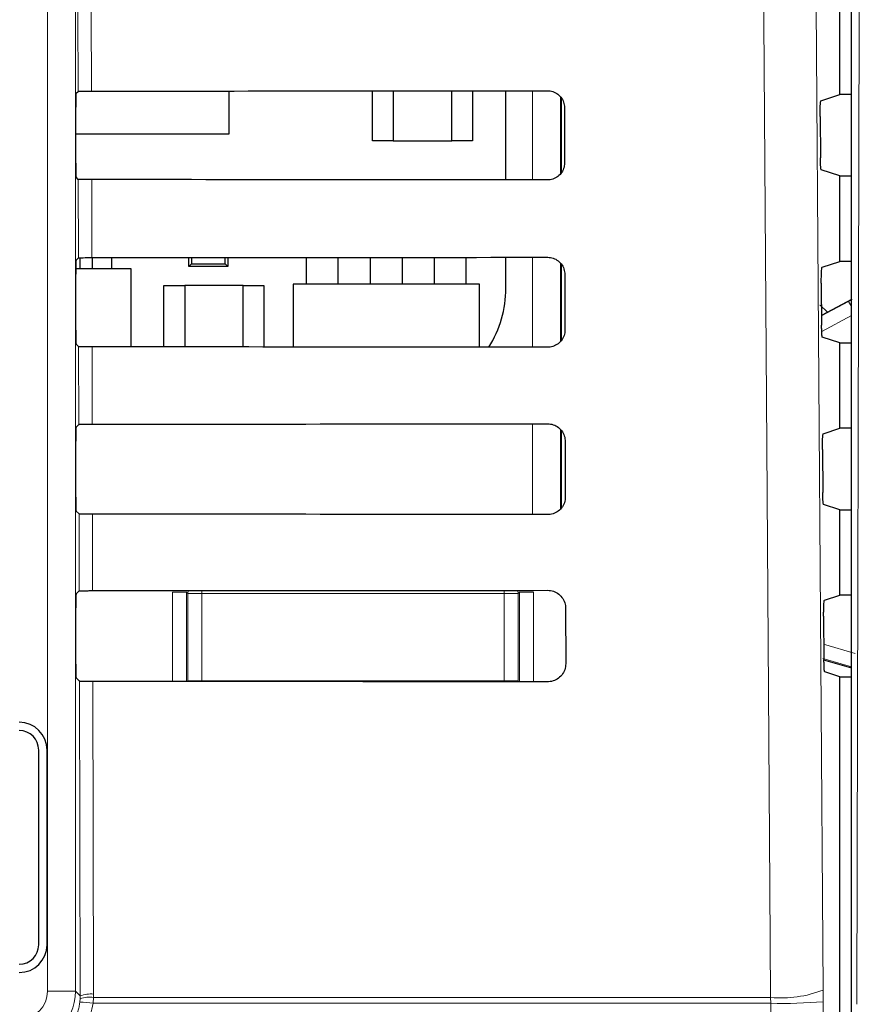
# Paper-space layout 'Blatt3' of a CAD drawing. Header units: millimetres. Extents: x 5 to 418, y 2 to 292.
# Tile 20 of 54: x 96 to 107, y 207 to 219. Entities that reach past the tile are written whole.
import ezdxf

# ---------------------------------------------------------------- set-up
doc = ezdxf.new("R2010")
doc.units = ezdxf.units.MM

psp = doc.layouts.new('Blatt3')

# ---------------------------------------------------------------- linework, layer by layer
at = {"color": 7, "linetype": 'Continuous', "lineweight": 18}
for p, q in [((96.8094, 207.5789), (96.8094, 235.4684)), ((97.1427, 235.4684), (97.1427, 207.5789)), ((97.1747, 218.3611), (97.1724, 219.3112)), ((97.3337, 219.3083), (97.3359, 218.364)), ((102.6224, 217.2998), (102.6224, 218.3678)), ((102.9556, 218.296), (102.9556, 217.3728)), ((97.1793, 216.3658), (97.1771, 217.3065)), ((97.3383, 217.3036), (97.3405, 216.3687)), ((102.6224, 215.2951), (102.6224, 216.3725)), ((102.9556, 216.3046), (102.9556, 215.3654)), ((106.0857, 215.6717), (106.4106, 215.8445)), ((106.4106, 215.8445), (106.4444, 215.781)), ((106.4444, 215.6737), (106.0882, 215.4843)), ((97.184, 214.3704), (97.1818, 215.3018)), ((97.343, 215.2989), (97.3452, 214.3733)), ((102.6224, 213.2904), (102.6224, 214.3771)), ((102.9556, 214.3113), (102.9556, 213.3581)), ((97.1887, 212.3751), (97.1865, 213.2971)), ((97.3477, 213.2942), (97.3498, 212.378)), ((98.6573, 212.3788), (98.6573, 212.3422)), ((102.2832, 212.3815), (102.2832, 212.3422)), ((98.3065, 212.3597), (98.4731, 212.3597)), ((98.3065, 211.2889), (98.3065, 212.3597)), ((98.4907, 212.3422), (98.4731, 212.3597)), ((98.4731, 212.3597), (98.4731, 211.2888)), ((98.4907, 211.2984), (98.4907, 212.3422)), ((98.4907, 212.3422), (98.6573, 212.3422)), ((98.6573, 212.3422), (98.6573, 211.2984)), ((102.2832, 212.3422), (98.6573, 212.3422)), ((102.2832, 211.2984), (102.2832, 212.3422)), ((102.2832, 212.3422), (102.4499, 212.3422)), ((102.4674, 212.3597), (102.4499, 212.3422)), ((102.4499, 212.3422), (102.4499, 211.2984)), ((102.4674, 211.2858), (102.4674, 212.3597)), ((102.6341, 212.3597), (102.4674, 212.3597)), ((102.6341, 212.3597), (102.6341, 211.2857)), ((106.1105, 211.7363), (106.4889, 211.6245)), ((106.4465, 211.4634), (106.1009, 211.5642)), ((97.2, 207.5216), (97.1912, 211.2924)), ((97.3524, 211.2895), (97.3611, 207.5437)), ((98.4905, 211.2888), (98.4907, 211.2984)), ((98.4907, 211.2984), (98.6573, 211.2984)), ((98.4914, 211.2888), (98.4907, 211.2984)), ((98.6573, 211.2984), (98.6573, 211.2887)), ((98.6573, 211.2984), (102.2832, 211.2984)), ((102.2832, 211.2984), (102.2832, 211.286)), ((102.2832, 211.2984), (102.4499, 211.2984)), ((102.4499, 211.2984), (102.4487, 211.2859)), ((102.4499, 211.2984), (102.4501, 211.2859)), ((97.1427, 207.5789), (96.8094, 207.5789)), ((97.1427, 207.5789), (97.2, 207.5216)), ((97.3611, 207.5437), (97.3602, 207.5033)), ((106.1039, 207.4514), (106.1033, 207.5917)), ((97.196, 207.4471), (97.1993, 207.4893)), ((97.1993, 207.4893), (97.2, 207.5216)), ((97.3602, 207.5033), (97.3561, 207.4331)), ((105.4768, 207.4331), (97.3561, 207.4331)), ((97.3602, 207.5033), (105.4759, 207.5033)), ((105.4759, 207.5033), (105.4768, 207.4331))]:
    psp.add_line(p, q, dxfattribs=at)
at = {"color": 7, "linetype": 'Continuous', "lineweight": 25}
for p, q in [((106.4444, 165.9277), (106.4444, 235.2095)), ((106.3036, 218.3234), (106.3036, 219.3467)), ((97.1514, 218.3379), (97.1747, 218.3611)), ((98.9869, 217.8517), (98.9869, 218.365)), ((100.7036, 217.7684), (100.7036, 218.3662)), ((100.9536, 218.3664), (100.9536, 217.7684)), ((101.6536, 217.7684), (101.6536, 218.367)), ((101.9036, 218.3672), (101.9036, 217.7684)), ((102.303, 217.3), (102.303, 218.3675)), ((102.9703, 217.3915), (102.9703, 218.2736)), ((106.0774, 218.248), (106.3036, 218.3234)), ((106.4444, 218.3234), (106.3036, 218.3234)), ((97.1486, 217.4988), (97.1486, 218.1712)), ((103.0038, 218.1684), (103.0054, 217.5017)), ((106.0688, 218.0593), (106.0723, 217.5654)), ((97.1486, 217.8517), (98.9869, 217.8517)), ((100.9536, 217.7684), (100.7036, 217.7684)), ((100.9536, 217.7684), (101.6536, 217.7684)), ((101.9036, 217.7684), (101.6536, 217.7684)), ((97.1771, 217.3065), (97.1514, 217.3322)), ((106.3036, 217.3467), (106.0809, 217.4209)), ((106.3036, 216.3234), (106.3036, 217.3467)), ((106.3036, 217.3467), (106.4444, 217.3467)), ((97.1514, 216.3379), (97.1793, 216.3658)), ((97.2003, 216.2325), (97.2003, 216.3671)), ((97.3469, 216.2325), (97.3469, 216.3687)), ((97.5803, 216.2325), (97.5803, 216.3688)), ((98.5036, 216.2617), (98.5036, 216.3694)), ((98.5036, 216.2617), (98.5359, 216.294)), ((98.5359, 216.3694), (98.5359, 216.294)), ((98.5359, 216.294), (98.938, 216.294)), ((98.938, 216.294), (98.938, 216.3696)), ((98.938, 216.294), (98.9703, 216.2617)), ((98.9703, 216.3697), (98.9703, 216.2617)), ((99.9136, 216.0517), (99.9136, 216.3703)), ((100.2936, 216.0517), (100.2936, 216.3706)), ((100.6803, 216.0517), (100.6803, 216.3709)), ((101.0603, 216.3712), (101.0603, 216.0517)), ((101.4469, 216.0517), (101.4469, 216.3715)), ((101.8269, 216.0517), (101.8269, 216.3718)), ((102.303, 216.0017), (102.303, 216.3722)), ((102.9703, 215.3839), (102.9703, 216.2821)), ((106.0914, 216.2527), (106.3036, 216.3234)), ((106.4444, 216.3234), (106.3036, 216.3234)), ((97.1486, 215.4988), (97.1486, 216.1712)), ((97.8119, 216.2325), (97.1488, 216.2325)), ((97.8119, 215.2986), (97.8119, 216.2325)), ((98.9703, 216.2617), (98.5036, 216.2617)), ((103.0085, 216.1684), (103.0101, 215.5017)), ((98.2036, 215.2984), (98.2036, 216.035)), ((98.2036, 216.035), (98.4536, 216.035)), ((98.4536, 216.035), (98.4536, 215.2982)), ((99.1536, 216.035), (98.4536, 216.035)), ((99.1536, 215.2978), (99.1536, 216.035)), ((99.1536, 216.035), (99.4036, 216.035)), ((99.4036, 216.035), (99.4036, 215.2976)), ((99.7536, 216.0517), (99.7536, 215.2973)), ((101.9869, 216.0517), (99.7536, 216.0517)), ((101.9869, 215.2956), (101.9869, 216.0517)), ((106.0829, 216.064), (106.0864, 215.5607)), ((106.0648, 215.802), (106.1574, 215.7145)), ((106.4444, 215.8671), (106.0856, 215.6763)), ((97.1818, 215.3018), (97.1514, 215.3322)), ((106.3036, 215.3467), (106.095, 215.4162)), ((106.3036, 214.3234), (106.3036, 215.3467)), ((106.3036, 215.3467), (106.4444, 215.3467)), ((97.1514, 214.3379), (97.184, 214.3704)), ((102.9703, 213.3765), (102.9703, 214.2906)), ((106.1055, 214.2574), (106.3036, 214.3234)), ((106.4444, 214.3234), (106.3036, 214.3234)), ((97.1486, 213.4988), (97.1486, 214.1712)), ((103.0132, 214.1684), (103.0148, 213.5017)), ((106.097, 214.0686), (106.1006, 213.556)), ((97.1865, 213.2971), (97.1514, 213.3322)), ((106.3036, 213.3467), (106.1091, 213.4114)), ((106.3036, 212.3234), (106.3036, 213.3467)), ((106.3036, 213.3467), (106.4444, 213.3467)), ((97.1514, 212.3379), (97.1887, 212.3751)), ((106.1196, 212.2621), (106.3036, 212.3234)), ((106.4444, 212.3234), (106.3036, 212.3234)), ((97.1486, 211.4988), (97.1486, 212.1712)), ((103.0179, 212.1684), (103.0194, 211.5017)), ((106.111, 212.0733), (106.1147, 211.5513)), ((106.1105, 211.5507), (106.4444, 211.4536)), ((97.1912, 211.2924), (97.1514, 211.3322)), ((106.3036, 211.3467), (106.1232, 211.4067)), ((106.3036, 166.1341), (106.3036, 211.3467)), ((106.3036, 211.3467), (106.4444, 211.3467)), ((96.7036, 208.135), (96.7036, 210.4684)), ((96.8036, 208.135), (96.8036, 210.4684))]:
    psp.add_line(p, q, dxfattribs=at)
at = {"color": 7, "linetype": 'Continuous', "lineweight": 18, "flags": 128}
for points in [[(105.9371, 231.1794), (106.0202, 219.3814), (106.1033, 207.5917)], [(105.4759, 207.5033), (105.4665, 208.8247), (105.4291, 214.1104), (105.309, 231.091)], [(106.507, 207.4213), (106.5347, 219.2947), (106.5623, 231.0796)], [(98.4907, 212.3422), (98.4939, 212.3747), (98.4948, 212.3787)], [(102.4451, 212.3816), (102.4467, 212.3747), (102.4499, 212.3422)]]:
    psp.add_lwpolyline(points, dxfattribs=at)
at = {"color": 7, "linetype": 'Continuous', "lineweight": 25}
for centre, radius, start, end in [((100.9813, 216.0017), 1.3217, 327.70444, 0), ((96.4703, 210.4684), 0.3333, 0, 90), ((96.4703, 210.4684), 0.2333, 0, 90), ((96.4703, 208.135), 0.2333, 270, 0), ((96.4703, 208.135), 0.3333, 270, 0)]:
    psp.add_arc(centre, radius, start, end, dxfattribs=at)
at = {"color": 7, "linetype": 'Continuous', "lineweight": 18}
for centre, radius, start, end in [((96.476, 207.579), 0.6667, 270.00873, 359.99127), ((97.3243, 207.2142), 0.3315, 83.61467, 112.00928), ((105.6021, 208.8782), 1.3807, 264.75697, 291.28619), ((97.1219, 205.6781), 1.7706, 82.39916, 87.59893), ((97.3079, 207.1742), 0.3332, 80.96458, 109.01794), ((105.6063, 213.7738), 6.342, 268.83046, 274.50021)]:
    psp.add_arc(centre, radius, start, end, dxfattribs=at)
at = {"color": 7, "linetype": 'Continuous', "lineweight": 25}
for centre, major_axis, start_param, end_param in [((97.1515, 218.1712), (0, 0.1667), 0.0174533, 1.5707963), ((86.3036, 224.1629), (332.3995, 0), 4.7455848, 4.7620484), ((97.1515, 217.4988), (0, 0.1667), 1.5707963, 3.1241394), ((86.3036, 211.5342), (330.7098, 0), 1.5208829, 1.5374234), ((97.1515, 216.1712), (0, 0.1667), 0.0174533, 1.5707963), ((86.3036, 222.1629), (332.1319, 0), 4.7456256, 4.7620885), ((97.1515, 215.4988), (0, 0.1667), 1.5707963, 3.1241394), ((86.3036, 209.5342), (330.4422, 0), 1.5208425, 1.5373821), ((86.3036, 220.1628), (331.8643, 0), 4.7456664, 4.7621286), ((97.1515, 214.1712), (0, 0.1667), 0.0174533, 1.5707963), ((97.1515, 213.4988), (0, 0.1667), 1.5707963, 3.1241394), ((86.3036, 207.5342), (330.1746, 0), 1.5208019, 1.5373409), ((86.3036, 218.1628), (331.5967, 0), 4.7457074, 4.7621688), ((97.1515, 212.1712), (0, 0.1667), 0.0174533, 1.5707963), ((97.1515, 211.4988), (0, 0.1667), 1.5707963, 3.1241394), ((86.3036, 205.5342), (329.907, 0), 1.5207614, 1.5372995)]:
    psp.add_ellipse(centre, major_axis=major_axis, ratio=0.0174551, start_param=start_param, end_param=end_param, dxfattribs=at)
at = {"color": 7, "linetype": 'Continuous', "lineweight": 18}
for centre, major_axis, ratio, start_param, end_param in [((106.4106, 215.8379), (0.3333, 0.1773), 0.0154109, 1.4379545, 1.5625999), ((96.476, 207.579), (-0.2358, 0.2358), 0.9996955, 2.3563468, 3.9268385)]:
    psp.add_ellipse(centre, major_axis=major_axis, ratio=ratio, start_param=start_param, end_param=end_param, dxfattribs=at)
at = {"color": 7, "linetype": 'Continuous', "lineweight": 25}
for points, knots in [([(97.1747, 218.3611), (97.1769, 218.3614), (97.1812, 218.3621), (97.2112, 218.363), (97.2545, 218.3636), (97.299, 218.3639), (97.3267, 218.364), (97.3359, 218.364)], [0, 0, 0, 0, 0.2236419, 0.4473071, 0.6702865, 0.8918403, 1, 1, 1, 1]), ([(102.8036, 218.3679), (102.8138, 218.3675), (102.8462, 218.366), (102.8992, 218.3479), (102.9532, 218.3066), (102.9907, 218.2493), (103.0031, 218.2001), (103.0037, 218.173), (103.0038, 218.1684)], [0, 0, 0, 0, 0.09693352, 0.30922623, 0.52286178, 0.73861272, 0.95589988, 1, 1, 1, 1]), ([(106.0688, 218.0593), (106.0688, 218.078), (106.0687, 218.1154), (106.0699, 218.1685), (106.0718, 218.2113), (106.0744, 218.2414), (106.0764, 218.2458), (106.0774, 218.248)], [0, 0, 0, 0, 0.19837037, 0.39672952, 0.59546184, 0.79527071, 1, 1, 1, 1]), ([(106.0809, 217.4209), (106.0799, 217.423), (106.0779, 217.4274), (106.0753, 217.4573), (106.0733, 217.5006), (106.0725, 217.5398), (106.0723, 217.5619), (106.0723, 217.5654)], [0, 0, 0, 0, 0.2392778, 0.4785801, 0.7171716, 0.9543162, 1, 1, 1, 1]), ([(103.0054, 217.5017), (103.0049, 217.4911), (103.0034, 217.4578), (102.9845, 217.4036), (102.9419, 217.349), (102.8838, 217.3121), (102.8348, 217.3002), (102.808, 217.2997), (102.8036, 217.2996)], [0, 0, 0, 0, 0.1010655, 0.3178599, 0.533256, 0.7465312, 0.9583308, 1, 1, 1, 1]), ([(97.3383, 217.3036), (97.3198, 217.3036), (97.2828, 217.3037), (97.2341, 217.3042), (97.1978, 217.305), (97.1799, 217.3058), (97.1779, 217.3063), (97.1771, 217.3065)], [0, 0, 0, 0, 0.2188069, 0.4375695, 0.6575686, 0.8799842, 1, 1, 1, 1]), ([(97.1793, 216.3658), (97.1815, 216.3661), (97.1859, 216.3668), (97.2158, 216.3676), (97.2592, 216.3683), (97.3036, 216.3686), (97.3314, 216.3686), (97.3405, 216.3687)], [0, 0, 0, 0, 0.22364782, 0.44731905, 0.67030437, 0.89186405, 1, 1, 1, 1]), ([(102.8036, 216.3726), (102.8143, 216.3721), (102.8478, 216.3706), (102.9022, 216.3516), (102.9573, 216.3092), (102.9954, 216.2504), (103.0078, 216.2003), (103.0084, 216.1728), (103.0085, 216.1684)], [0, 0, 0, 0, 0.09963192, 0.31194565, 0.52561033, 0.74138949, 0.95869177, 1, 1, 1, 1]), ([(106.0829, 216.064), (106.0829, 216.0827), (106.0828, 216.1201), (106.0839, 216.1732), (106.0858, 216.216), (106.0885, 216.246), (106.0904, 216.2505), (106.0914, 216.2527)], [0, 0, 0, 0, 0.1983676, 0.396724, 0.5954542, 0.7952627, 1, 1, 1, 1]), ([(106.095, 215.4162), (106.094, 215.4183), (106.092, 215.4227), (106.0894, 215.4526), (106.0875, 215.4959), (106.0867, 215.5351), (106.0865, 215.5572), (106.0864, 215.5607)], [0, 0, 0, 0, 0.2392808, 0.4785861, 0.7171794, 0.9543235, 1, 1, 1, 1]), ([(103.0101, 215.5017), (103.0096, 215.4906), (103.008, 215.4562), (102.9883, 215.4006), (102.9445, 215.3449), (102.8849, 215.3073), (102.8349, 215.2955), (102.8078, 215.295), (102.8036, 215.2949)], [0, 0, 0, 0, 0.1037105, 0.3204859, 0.5358558, 0.7491071, 0.9608965, 1, 1, 1, 1]), ([(97.343, 215.2989), (97.3245, 215.2989), (97.2874, 215.299), (97.2388, 215.2996), (97.2024, 215.3003), (97.1846, 215.3011), (97.1825, 215.3016), (97.1818, 215.3018)], [0, 0, 0, 0, 0.2188129, 0.4375815, 0.6575867, 0.8800086, 1, 1, 1, 1]), ([(102.8036, 214.3773), (102.8148, 214.3767), (102.8494, 214.3751), (102.9052, 214.3554), (102.9614, 214.3118), (103.0001, 214.2514), (103.0125, 214.2004), (103.0131, 214.1726), (103.0132, 214.1684)], [0, 0, 0, 0, 0.1022077, 0.3145418, 0.5282346, 0.7440408, 0.9613575, 1, 1, 1, 1]), ([(97.184, 214.3704), (97.1862, 214.3708), (97.1906, 214.3714), (97.2205, 214.3723), (97.2638, 214.373), (97.3083, 214.3733), (97.3361, 214.3733), (97.3452, 214.3733)], [0, 0, 0, 0, 0.2236538, 0.447331, 0.6703222, 0.8918878, 1, 1, 1, 1]), ([(106.097, 214.0686), (106.0969, 214.0874), (106.0969, 214.1248), (106.098, 214.1779), (106.0999, 214.2207), (106.1025, 214.2507), (106.1045, 214.2552), (106.1055, 214.2574)], [0, 0, 0, 0, 0.1983649, 0.3967185, 0.5954465, 0.7952546, 1, 1, 1, 1]), ([(106.1091, 213.4114), (106.1081, 213.4136), (106.1061, 213.418), (106.1035, 213.4479), (106.1016, 213.4912), (106.1008, 213.5304), (106.1006, 213.5524), (106.1006, 213.556)], [0, 0, 0, 0, 0.2392838, 0.4785921, 0.7171872, 0.9543308, 1, 1, 1, 1]), ([(103.0148, 213.5017), (103.0142, 213.49), (103.0125, 213.4546), (102.992, 213.3975), (102.9471, 213.3408), (102.8859, 213.3026), (102.8351, 213.2908), (102.8077, 213.2903), (102.8036, 213.2902)], [0, 0, 0, 0, 0.1062358, 0.3229931, 0.5383379, 0.7515666, 0.9633463, 1, 1, 1, 1]), ([(97.3477, 213.2942), (97.3292, 213.2943), (97.2921, 213.2943), (97.2435, 213.2949), (97.2071, 213.2956), (97.1893, 213.2964), (97.1872, 213.2969), (97.1865, 213.2971)], [0, 0, 0, 0, 0.2188189, 0.4375935, 0.6576048, 0.880033, 1, 1, 1, 1]), ([(97.1887, 212.3751), (97.1909, 212.3754), (97.1952, 212.3761), (97.2251, 212.377), (97.2685, 212.3776), (97.313, 212.3779), (97.3407, 212.378), (97.3498, 212.378)], [0, 0, 0, 0, 0.2236598, 0.4473429, 0.6703401, 0.8919116, 1, 1, 1, 1]), ([(102.8036, 212.3819), (102.8154, 212.3814), (102.8509, 212.3796), (102.9082, 212.3592), (102.9655, 212.3143), (103.0049, 212.2525), (103.0172, 212.2006), (103.0178, 212.1724), (103.0179, 212.1684)], [0, 0, 0, 0, 0.1046692, 0.317023, 0.5307428, 0.746575, 0.9639054, 1, 1, 1, 1]), ([(106.111, 212.0733), (106.111, 212.092), (106.1109, 212.1295), (106.112, 212.1825), (106.114, 212.2254), (106.1166, 212.2554), (106.1186, 212.2598), (106.1196, 212.2621)], [0, 0, 0, 0, 0.1983621, 0.396713, 0.5954388, 0.7952465, 1, 1, 1, 1]), ([(106.1232, 211.4067), (106.1223, 211.4089), (106.1203, 211.4133), (106.1177, 211.4432), (106.1157, 211.4865), (106.1149, 211.5257), (106.1147, 211.5477), (106.1147, 211.5513)], [0, 0, 0, 0, 0.2392868, 0.4785981, 0.7171951, 0.9543381, 1, 1, 1, 1]), ([(103.0194, 211.5017), (103.0188, 211.4895), (103.0171, 211.453), (102.9958, 211.3945), (102.9496, 211.3367), (102.887, 211.2979), (102.8353, 211.2861), (102.8075, 211.2856), (102.8036, 211.2856)], [0, 0, 0, 0, 0.1086494, 0.3253892, 0.5407101, 0.7539172, 0.9656881, 1, 1, 1, 1]), ([(97.3524, 211.2895), (97.3339, 211.2896), (97.2968, 211.2897), (97.2482, 211.2902), (97.2118, 211.2909), (97.194, 211.2917), (97.1919, 211.2922), (97.1912, 211.2924)], [0, 0, 0, 0, 0.2188249, 0.4376055, 0.657623, 0.8800574, 1, 1, 1, 1])]:
    psp.add_open_spline(points, degree=3, knots=knots, dxfattribs=at)
at = {"color": 7, "linetype": 'Continuous', "lineweight": 18}
for points, knots in [([(96.5335, 206.8549), (96.5584, 206.8557), (96.6017, 206.8571), (96.6628, 206.8668), (96.7171, 206.8797), (96.7707, 206.8975), (96.8225, 206.9197), (96.8719, 206.946), (96.9188, 206.9763), (96.9636, 207.0108), (97.0051, 207.0489), (97.0431, 207.0901), (97.0774, 207.1342), (97.1082, 207.1816), (97.1348, 207.2313), (97.157, 207.2828), (97.1746, 207.3357), (97.1883, 207.3906), (97.1935, 207.4282), (97.196, 207.4471)], [0, 0, 0, 0, 0.07682728, 0.13350231, 0.19056933, 0.24887416, 0.3076074, 0.36425017, 0.42128647, 0.4795649, 0.53827295, 0.59495658, 0.65203546, 0.71036093, 0.76911703, 0.82581302, 0.88290357, 0.94123732, 1, 1, 1, 1]), ([(97.3561, 207.4331), (97.3374, 207.3403), (97.3015, 207.1614), (97.1869, 207.0197), (97.1318, 206.9515)], [0, 0, 0, 0, 0.5189654, 1, 1, 1, 1]), ([(105.5798, 166.1865), (105.5783, 166.6299), (105.5704, 168.8471), (105.5393, 178.162), (105.5031, 191.4664), (105.4841, 203.0038), (105.4768, 207.4331)], [0, 0, 0, 0, 0.0322876, 0.1614382, 0.6780666, 1, 1, 1, 1]), ([(106.1039, 207.4514), (106.1093, 204.0147), (106.1203, 197.1409), (106.1436, 186.8339), (106.1716, 176.5293), (106.1949, 169.664), (106.2065, 166.2312)], [0, 0, 0, 0, 0.24993733, 0.49989972, 0.74993732, 1, 1, 1, 1])]:
    psp.add_open_spline(points, degree=3, knots=knots, dxfattribs=at)

doc.saveas('drawing.dxf')
